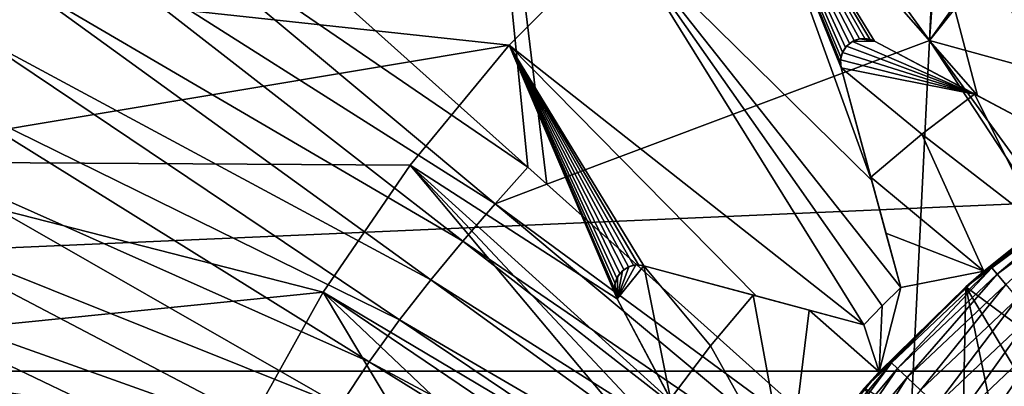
# Model space of a CAD drawing. Header units: metres. Extents: x -37.4 to 37.6, y -35 to 35.
# Tile 123 of 256: x -6 to -2.6, y 2.7 to 4. Entities that reach past the tile are written whole.
import ezdxf

# ---------------------------------------------------------------- set-up
doc = ezdxf.new("R2010")
doc.units = ezdxf.units.M
doc.layers.add('solid_506616_SW0001', color=7, linetype='CONTINUOUS')

msp = doc.modelspace()

# ---------------------------------------------------------------- linework, layer by layer
at = {"layer": 'solid_506616_SW0001'}
for points in [[(12.827591, 0.574696, -156.300003), (-12.827591, 0.574696, -156.300003), (-8.927591, 13.574696, -156.300003)], [(12.827591, 0.574696, -156.300003), (-8.927591, 13.574696, -156.300003), (8.927591, 13.574696, -156.300003)], [(-2.712642, 6.699511, 76.817764), (-4.498778, 6.194443, 76.766167), (-2.84375, 3.917094, 77.016457)], [(-2.655096, 6.569405, 76.83181), (-2.712642, 6.699511, 76.817764), (-2.84375, 3.917094, 77.016457)], [(-2.003899, 5.097068, 76.972931), (-2.655096, 6.569405, 76.83181), (-2.84375, 3.917094, 77.016457)], [(-4.498778, 6.194443, 76.766167), (-5.530564, 4.647627, 76.818138), (-4.228711, 3.481203, 76.972893)], [(-4.498778, 6.194443, 76.766167), (-4.228711, 3.481203, 76.972893), (-4.162801, 3.422151, 76.979706)], [(-2.84375, 3.917094, 77.016457), (-4.498778, 6.194443, 76.766167), (-4.162801, 3.422151, 76.979706)], [(-2.187243, 3.643963, 53.647217), (-3.003553, 4.961375, 51.799999), (-2.480235, 5.243376, 51.799999)], [(-1.968276, 5.016523, 76.979706), (-2.003899, 5.097068, 76.972931), (-2.84375, 3.917094, 77.016457)], [(-1.293833, 3.491502, 77.089638), (-1.968276, 5.016523, 76.979706), (-2.84375, 3.917094, 77.016457)], [(-2.679227, 3.727346, 53.2416), (-3.478859, 4.641173, 51.799999), (-3.003553, 4.961375, 51.799999)], [(-2.339929, 3.547849, 53.647217), (-2.679227, 3.727346, 53.2416), (-3.003553, 4.961375, 51.799999)], [(-2.264096, 3.596716, 53.647217), (-2.339929, 3.547849, 53.647217), (-3.003553, 4.961375, 51.799999)], [(-2.187243, 3.643963, 53.647217), (-2.264096, 3.596716, 53.647217), (-3.003553, 4.961375, 51.799999)], [(-4.228711, 3.481203, 76.972893), (-5.530564, 4.647627, 76.818138), (-5.683355, 4.476455, 76.818909)], [(-3.04354, 3.43631, 53.2416), (-3.907749, 4.286174, 51.799999), (-3.478859, 4.641173, 51.799999)], [(-3.14806, 3.823142, 52.810078), (-3.04354, 3.43631, 53.2416), (-3.478859, 4.641173, 51.799999)], [(-3.150786, 3.841357, 52.791153), (-3.14806, 3.823142, 52.810078), (-3.478859, 4.641173, 51.799999)], [(-3.149344, 3.859353, 52.7757), (-3.150786, 3.841357, 52.791153), (-3.478859, 4.641173, 51.799999)], [(-3.14384, 3.876712, 52.763878), (-3.149344, 3.859353, 52.7757), (-3.478859, 4.641173, 51.799999)], [(-3.133735, 3.893435, 52.755913), (-3.14384, 3.876712, 52.763878), (-3.478859, 4.641173, 51.799999)], [(-3.119925, 3.907173, 52.75346), (-3.133735, 3.893435, 52.755913), (-3.478859, 4.641173, 51.799999)], [(-3.103396, 3.91708, 52.756428), (-3.119925, 3.907173, 52.75346), (-3.478859, 4.641173, 51.799999)], [(-3.08531, 3.922688, 52.764587), (-3.103396, 3.91708, 52.756428), (-3.478859, 4.641173, 51.799999)], [(-3.067589, 3.923943, 52.776367), (-3.08531, 3.922688, 52.764587), (-3.478859, 4.641173, 51.799999)], [(-3.050156, 3.921292, 52.791576), (-3.067589, 3.923943, 52.776367), (-3.478859, 4.641173, 51.799999)], [(-3.03342, 3.914723, 52.810078), (-3.050156, 3.921292, 52.791576), (-3.478859, 4.641173, 51.799999)], [(-2.679227, 3.727346, 53.2416), (-3.03342, 3.914723, 52.810078), (-3.478859, 4.641173, 51.799999)], [(-4.340629, 3.354014, 76.973244), (-5.683355, 4.476455, 76.818909), (-5.834955, 4.302276, 76.819244)], [(-4.340629, 3.354014, 76.973244), (-4.228711, 3.481203, 76.972893), (-5.683355, 4.476455, 76.818909)], [(-3.907749, 4.286174, 51.799999), (-4.292504, 3.90045, 51.799999), (-6.330365, 4.120995, 51.799999)], [(-4.452592, 3.225339, 76.973274), (-5.834955, 4.302276, 76.819244), (-5.984258, 4.122773, 76.81926)], [(-4.452592, 3.225339, 76.973274), (-4.340629, 3.354014, 76.973244), (-5.834955, 4.302276, 76.819244)], [(-3.070879, 2.938061, 53.647217), (-4.292504, 3.90045, 51.799999), (-3.907749, 4.286174, 51.799999)], [(-3.007825, 3.00258, 53.647217), (-3.070879, 2.938061, 53.647217), (-3.907749, 4.286174, 51.799999)], [(-2.943416, 3.065747, 53.647217), (-3.007825, 3.00258, 53.647217), (-3.907749, 4.286174, 51.799999)], [(-3.04354, 3.43631, 53.2416), (-2.943416, 3.065747, 53.647217), (-3.907749, 4.286174, 51.799999)], [(-15.756847, 2.778539, -3.596469), (15.756847, 2.778539, -3.596469), (15.454802, 4.140959, -3.596469)], [(-15.756847, 2.778539, -3.596469), (15.454802, 4.140959, -3.596469), (-15.454802, 4.140959, -3.596469)], [(-4.292504, 3.90045, 51.799999), (-6.693342, 3.500446, 51.799999), (-6.330365, 4.120995, 51.799999)], [(-4.562871, 3.092721, 76.973129), (-5.984258, 4.122773, 76.81926), (-6.13011, 3.935978, 76.819061)], [(-4.562871, 3.092721, 76.973129), (-4.452592, 3.225339, 76.973274), (-5.984258, 4.122773, 76.81926)], [(-4.670611, 2.9547, 76.97287), (-6.13011, 3.935978, 76.819061), (-6.271338, 3.741075, 76.81871)], [(-4.670611, 2.9547, 76.97287), (-4.562871, 3.092721, 76.973129), (-6.13011, 3.935978, 76.819061)], [(-2.84375, 3.917094, 77.016457), (-4.162801, 3.422151, 76.979706), (-2.922993, 2.311388, 77.089478)], [(-3.130536, 3.89718, 64.800003), (-3.133735, 3.893435, 52.755913), (-3.119925, 3.907173, 52.75346)], [(-3.109524, 3.913981, 64.800003), (-3.130536, 3.89718, 64.800003), (-3.119925, 3.907173, 52.75346)], [(-3.109524, 3.913981, 64.800003), (-2.688743, 3.73238, 64.800003), (-3.130536, 3.89718, 64.800003)], [(-3.109524, 3.913981, 64.800003), (-3.119925, 3.907173, 52.75346), (-3.103396, 3.91708, 52.756428)], [(-3.084807, 3.92273, 64.800003), (-3.109524, 3.913981, 64.800003), (-3.08531, 3.922688, 52.764587)], [(-3.03342, 3.914723, 64.800003), (-3.109524, 3.913981, 64.800003), (-3.084807, 3.92273, 64.800003)], [(-3.109524, 3.913981, 64.800003), (-3.103396, 3.91708, 52.756428), (-3.08531, 3.922688, 52.764587)], [(-3.03342, 3.914723, 64.800003), (-2.688743, 3.73238, 64.800003), (-3.109524, 3.913981, 64.800003)], [(-3.084807, 3.92273, 64.800003), (-3.08531, 3.922688, 52.764587), (-3.067589, 3.923943, 52.776367)], [(-3.058912, 3.923064, 64.800003), (-3.084807, 3.92273, 64.800003), (-3.067589, 3.923943, 52.776367)], [(-3.03342, 3.914723, 64.800003), (-3.084807, 3.92273, 64.800003), (-3.058912, 3.923064, 64.800003)], [(-3.058912, 3.923064, 64.800003), (-3.067589, 3.923943, 52.776367), (-3.050156, 3.921292, 52.791576)], [(-3.058912, 3.923064, 64.800003), (-3.050156, 3.921292, 52.791576), (-3.03342, 3.914723, 52.810078)], [(-3.03342, 3.914723, 64.800003), (-3.058912, 3.923064, 64.800003), (-3.03342, 3.914723, 52.810078)], [(-2.688743, 3.73238, 64.800003), (-3.03342, 3.914723, 52.810078), (-2.679227, 3.727346, 53.2416)], [(-3.03342, 3.914723, 64.800003), (-3.03342, 3.914723, 52.810078), (-2.688743, 3.73238, 64.800003)], [(-2.84375, 3.917094, 77.016457), (-2.922993, 2.311388, 77.089478), (-1.279336, 1.537165, 77.165733)], [(-2.84375, 3.917094, 77.016457), (-1.279336, 1.537165, 77.165733), (-1.173779, 1.61913, 77.16568)], [(-1.293833, 3.491502, 77.089638), (-2.84375, 3.917094, 77.016457), (-1.173779, 1.61913, 77.16568)], [(-4.292504, 3.90045, 51.799999), (-4.634138, 3.488122, 51.799999), (-6.693342, 3.500446, 51.799999)], [(-3.920012, 3.026583, 52.810078), (-4.634138, 3.488122, 51.799999), (-4.292504, 3.90045, 51.799999)], [(-3.926723, 3.043734, 52.791153), (-3.920012, 3.026583, 52.810078), (-4.292504, 3.90045, 51.799999)], [(-3.929323, 3.0616, 52.7757), (-3.926723, 3.043734, 52.791153), (-4.292504, 3.90045, 51.799999)], [(-3.92782, 3.079749, 52.763878), (-3.929323, 3.0616, 52.7757), (-4.292504, 3.90045, 51.799999)], [(-3.921691, 3.098301, 52.755913), (-3.92782, 3.079749, 52.763878), (-4.292504, 3.90045, 51.799999)], [(-3.911285, 3.114768, 52.75346), (-3.921691, 3.098301, 52.755913), (-4.292504, 3.90045, 51.799999)], [(-3.897376, 3.128106, 52.756428), (-3.911285, 3.114768, 52.75346), (-4.292504, 3.90045, 51.799999)], [(-3.880991, 3.137598, 52.764587), (-3.897376, 3.128106, 52.756428), (-4.292504, 3.90045, 51.799999)], [(-3.863995, 3.142766, 52.776367), (-3.880991, 3.137598, 52.764587), (-4.292504, 3.90045, 51.799999)], [(-3.846409, 3.144061, 52.791576), (-3.863995, 3.142766, 52.776367), (-4.292504, 3.90045, 51.799999)], [(-3.82863, 3.141383, 52.810078), (-3.846409, 3.144061, 52.791576), (-4.292504, 3.90045, 51.799999)], [(-3.441617, 3.037538, 53.2416), (-3.82863, 3.141383, 52.810078), (-4.292504, 3.90045, 51.799999)], [(-3.070879, 2.938061, 53.647217), (-3.441617, 3.037538, 53.2416), (-4.292504, 3.90045, 51.799999)], [(-3.144462, 3.875305, 64.800003), (-3.150485, 3.850232, 64.800003), (-3.149344, 3.859353, 52.7757)], [(-3.144462, 3.875305, 64.800003), (-2.688743, 3.73238, 64.800003), (-3.150485, 3.850232, 64.800003)], [(-3.144462, 3.875305, 64.800003), (-3.149344, 3.859353, 52.7757), (-3.14384, 3.876712, 52.763878)], [(-3.130536, 3.89718, 64.800003), (-3.144462, 3.875305, 64.800003), (-3.133735, 3.893435, 52.755913)], [(-3.130536, 3.89718, 64.800003), (-2.688743, 3.73238, 64.800003), (-3.144462, 3.875305, 64.800003)], [(-3.144462, 3.875305, 64.800003), (-3.14384, 3.876712, 52.763878), (-3.133735, 3.893435, 52.755913)], [(-3.150485, 3.850232, 64.800003), (-3.150786, 3.841357, 52.791153), (-3.149344, 3.859353, 52.7757)], [(-3.150485, 3.850232, 64.800003), (-3.14806, 3.823142, 64.800003), (-3.150786, 3.841357, 52.791153)], [(-3.14806, 3.823142, 64.800003), (-3.14806, 3.823142, 52.810078), (-3.150786, 3.841357, 52.791153)], [(-3.150485, 3.850232, 64.800003), (-2.688743, 3.73238, 64.800003), (-3.14806, 3.823142, 64.800003)], [(-3.14806, 3.823142, 64.800003), (-2.943416, 3.065747, 53.647217), (-3.04354, 3.43631, 53.2416)], [(-3.14806, 3.823142, 64.800003), (-3.046348, 3.446703, 64.800003), (-2.943416, 3.065747, 53.647217)], [(-3.14806, 3.823142, 64.800003), (-3.04354, 3.43631, 53.2416), (-3.14806, 3.823142, 52.810078)], [(-3.14806, 3.823142, 64.800003), (-2.688743, 3.73238, 64.800003), (-2.871081, 3.594007, 64.800003)], [(-3.14806, 3.823142, 64.800003), (-2.871081, 3.594007, 64.800003), (-3.046348, 3.446703, 64.800003)], [(-4.774949, 2.810671, 76.972534), (-6.271338, 3.741075, 76.81871), (-6.406768, 3.537448, 76.818283)], [(-4.774949, 2.810671, 76.972534), (-4.670611, 2.9547, 76.97287), (-6.271338, 3.741075, 76.81871)], [(-2.871081, 3.594007, 64.800003), (-2.688743, 3.73238, 64.800003), (-2.461158, 3.279132, 65.300003)], [(-2.688743, 3.73238, 64.800003), (-2.679227, 3.727346, 53.2416), (-2.339929, 3.547849, 53.647217)], [(-2.688743, 3.73238, 64.800003), (-2.339929, 3.547849, 53.647217), (-2.339929, 3.547849, 65.150002)], [(-2.688743, 3.73238, 64.800003), (-2.512222, 3.638996, 64.978058), (-2.461158, 3.279132, 65.300003)], [(-2.688743, 3.73238, 64.800003), (-2.339929, 3.547849, 65.150002), (-2.512222, 3.638996, 64.978058)], [(-3.046348, 3.446703, 64.800003), (-2.871081, 3.594007, 64.800003), (-2.657507, 3.122123, 65.300003)], [(-2.871081, 3.594007, 64.800003), (-2.461158, 3.279132, 65.300003), (-2.657507, 3.122123, 65.300003)], [(-4.875014, 2.660175, 76.972176), (-6.406768, 3.537448, 76.818283), (-6.535275, 3.324864, 76.817833)], [(-4.875014, 2.660175, 76.972176), (-4.774949, 2.810671, 76.972534), (-6.406768, 3.537448, 76.818283)], [(-4.933406, 3.049846, 51.799999), (-6.997912, 2.842771, 51.799999), (-6.693342, 3.500446, 51.799999)], [(-4.634138, 3.488122, 51.799999), (-4.933406, 3.049846, 51.799999), (-6.693342, 3.500446, 51.799999)], [(-3.600662, 2.257816, 53.647217), (-4.933406, 3.049846, 51.799999), (-4.634138, 3.488122, 51.799999)], [(-3.551927, 2.333734, 53.647217), (-3.600662, 2.257816, 53.647217), (-4.634138, 3.488122, 51.799999)], [(-3.732016, 2.672717, 53.2416), (-3.551927, 2.333734, 53.647217), (-4.634138, 3.488122, 51.799999)], [(-3.920012, 3.026583, 52.810078), (-3.732016, 2.672717, 53.2416), (-4.634138, 3.488122, 51.799999)], [(-4.162801, 3.422151, 76.979706), (-4.228711, 3.481203, 76.972893), (-4.340629, 3.354014, 76.973244)], [(-2.99426, 3.253922, 64.978058), (-2.943416, 3.065747, 53.647217), (-3.046348, 3.446703, 64.800003)], [(-2.99426, 3.253922, 64.978058), (-3.046348, 3.446703, 64.800003), (-2.657507, 3.122123, 65.300003)], [(-2.922993, 2.311388, 77.089478), (-4.162801, 3.422151, 76.979706), (-4.340629, 3.354014, 76.973244)], [(-2.247707, 3.417473, 74.697548), (-2.629254, 3.133423, 74.697548), (-2.329065, 3.374234, 74.599998)], [(-2.61094, 3.111598, 74.791435), (-2.629254, 3.133423, 74.697548), (-2.247707, 3.417473, 74.697548)], [(-2.232052, 3.39367, 74.791435), (-2.61094, 3.111598, 74.791435), (-2.247707, 3.417473, 74.697548)], [(-2.581194, 3.076148, 74.877945), (-2.61094, 3.111598, 74.791435), (-2.232052, 3.39367, 74.791435)], [(-2.719586, 3.068161, 72), (-2.32851, 3.374459, 72), (-2.718803, 3.068894, 74.599998)], [(-2.430479, 2.587537, 72), (-2.32851, 3.374459, 72), (-2.719586, 3.068161, 72)], [(-2.719407, 3.068358, 66.300003), (-2.328912, 3.37434, 66.300003), (-2.265935, 2.732771, 68.352631)], [(-2.461158, 3.279132, 65.300003), (-2.328912, 3.37434, 66.300003), (-2.719407, 3.068358, 66.300003)], [(-2.32851, 3.374459, 72), (-2.329065, 3.374234, 74.599998), (-2.718803, 3.068894, 74.599998)], [(-2.629254, 3.133423, 74.697548), (-2.718803, 3.068894, 74.599998), (-2.329065, 3.374234, 74.599998)], [(-2.995873, 2.229743, 77.089523), (-4.340629, 3.354014, 76.973244), (-4.452592, 3.225339, 76.973274)], [(-2.995873, 2.229743, 77.089523), (-2.922993, 2.311388, 77.089478), (-4.340629, 3.354014, 76.973244)], [(-4.969975, 2.503041, 76.971817), (-6.535275, 3.324864, 76.817833), (-6.65583, 3.103834, 76.817413)], [(-4.969975, 2.503041, 76.971817), (-4.875014, 2.660175, 76.972176), (-6.535275, 3.324864, 76.817833)], [(-2.657507, 3.122123, 65.300003), (-2.461158, 3.279132, 65.300003), (-2.719407, 3.068358, 66.300003)], [(-3.06822, 2.146587, 77.08947), (-4.452592, 3.225339, 76.973274), (-4.562871, 3.092721, 76.973129)], [(-3.06822, 2.146587, 77.08947), (-2.995873, 2.229743, 77.089523), (-4.452592, 3.225339, 76.973274)], [(-2.943416, 3.065747, 65.150002), (-2.943416, 3.065747, 53.647217), (-2.99426, 3.253922, 64.978058)], [(-2.943416, 3.065747, 65.150002), (-2.99426, 3.253922, 64.978058), (-2.657507, 3.122123, 65.300003)], [(-3.855729, 3.143759, 64.800003), (-3.920012, 3.026583, 64.800003), (-3.88079, 3.137693, 64.800003)], [(-3.82863, 3.141383, 64.800003), (-3.920012, 3.026583, 64.800003), (-3.855729, 3.143759, 64.800003)], [(-3.82863, 3.141383, 64.800003), (-3.737067, 2.682225, 64.800003), (-3.920012, 3.026583, 64.800003)], [(-3.88079, 3.137693, 64.800003), (-3.920012, 3.026583, 64.800003), (-3.902637, 3.123729, 64.800003)], [(-3.902637, 3.123729, 64.800003), (-3.920012, 3.026583, 64.800003), (-3.919402, 3.102688, 64.800003)], [(-3.902637, 3.123729, 64.800003), (-3.919402, 3.102688, 64.800003), (-3.911285, 3.114768, 52.75346)], [(-3.902637, 3.123729, 64.800003), (-3.911285, 3.114768, 52.75346), (-3.897376, 3.128106, 52.756428)], [(-3.88079, 3.137693, 64.800003), (-3.902637, 3.123729, 64.800003), (-3.880991, 3.137598, 52.764587)], [(-3.902637, 3.123729, 64.800003), (-3.897376, 3.128106, 52.756428), (-3.880991, 3.137598, 52.764587)], [(-3.88079, 3.137693, 64.800003), (-3.880991, 3.137598, 52.764587), (-3.863995, 3.142766, 52.776367)], [(-3.855729, 3.143759, 64.800003), (-3.88079, 3.137693, 64.800003), (-3.863995, 3.142766, 52.776367)], [(-3.855729, 3.143759, 64.800003), (-3.863995, 3.142766, 52.776367), (-3.846409, 3.144061, 52.791576)], [(-3.855729, 3.143759, 64.800003), (-3.846409, 3.144061, 52.791576), (-3.82863, 3.141383, 52.810078)], [(-3.82863, 3.141383, 64.800003), (-3.855729, 3.143759, 64.800003), (-3.82863, 3.141383, 52.810078)], [(-3.452015, 3.040328, 64.800003), (-3.82863, 3.141383, 52.810078), (-3.441617, 3.037538, 53.2416)], [(-3.82863, 3.141383, 64.800003), (-3.82863, 3.141383, 52.810078), (-3.452015, 3.040328, 64.800003)], [(-3.82863, 3.141383, 64.800003), (-3.452015, 3.040328, 64.800003), (-3.598987, 2.864837, 64.800003)], [(-3.82863, 3.141383, 64.800003), (-3.598987, 2.864837, 64.800003), (-3.737067, 2.682225, 64.800003)], [(-3.018037, 2.77515, 65.300003), (-2.657507, 3.122123, 65.300003), (-2.719407, 3.068358, 66.300003)], [(-2.943416, 3.065747, 65.150002), (-2.657507, 3.122123, 65.300003), (-3.018037, 2.77515, 65.300003)], [(-2.629254, 3.133423, 74.697548), (-2.975244, 2.806998, 74.697548), (-2.718803, 3.068894, 74.599998)], [(-2.954521, 2.787446, 74.791435), (-2.975244, 2.806998, 74.697548), (-2.629254, 3.133423, 74.697548)], [(-2.61094, 3.111598, 74.791435), (-2.954521, 2.787446, 74.791435), (-2.629254, 3.133423, 74.697548)], [(-5.059071, 2.339648, 76.971497), (-6.65583, 3.103834, 76.817413), (-6.767415, 2.874961, 76.81707)], [(-5.059071, 2.339648, 76.971497), (-4.969975, 2.503041, 76.971817), (-6.65583, 3.103834, 76.817413)], [(-3.139484, 2.060883, 77.089355), (-4.562871, 3.092721, 76.973129), (-4.670611, 2.9547, 76.97287)], [(-3.139484, 2.060883, 77.089355), (-3.06822, 2.146587, 77.08947), (-4.562871, 3.092721, 76.973129)], [(-3.919402, 3.102688, 64.800003), (-3.928108, 3.077956, 64.800003), (-3.921691, 3.098301, 52.755913)], [(-3.919402, 3.102688, 64.800003), (-3.920012, 3.026583, 64.800003), (-3.928108, 3.077956, 64.800003)], [(-3.928108, 3.077956, 64.800003), (-3.92782, 3.079749, 52.763878), (-3.921691, 3.098301, 52.755913)], [(-3.919402, 3.102688, 64.800003), (-3.921691, 3.098301, 52.755913), (-3.911285, 3.114768, 52.75346)], [(-2.92086, 2.75569, 74.877945), (-2.954521, 2.787446, 74.791435), (-2.61094, 3.111598, 74.791435)], [(-2.581194, 3.076148, 74.877945), (-2.92086, 2.75569, 74.877945), (-2.61094, 3.111598, 74.791435)], [(-3.928108, 3.077956, 64.800003), (-3.929323, 3.0616, 52.7757), (-3.92782, 3.079749, 52.763878)], [(-3.928108, 3.077956, 64.800003), (-3.928397, 3.05206, 64.800003), (-3.929323, 3.0616, 52.7757)], [(-3.928397, 3.05206, 64.800003), (-3.926723, 3.043734, 52.791153), (-3.929323, 3.0616, 52.7757)], [(-3.928108, 3.077956, 64.800003), (-3.920012, 3.026583, 64.800003), (-3.928397, 3.05206, 64.800003)], [(-3.068906, 2.718781, 72), (-2.719586, 3.068161, 72), (-3.068894, 2.718803, 74.599998)], [(-2.735281, 2.262921, 72), (-2.719586, 3.068161, 72), (-3.068906, 2.718781, 72)], [(-2.719586, 3.068161, 72), (-2.718803, 3.068894, 74.599998), (-3.068894, 2.718803, 74.599998)], [(-2.975244, 2.806998, 74.697548), (-3.068894, 2.718803, 74.599998), (-2.718803, 3.068894, 74.599998)], [(-3.068805, 2.718903, 66.300003), (-2.719407, 3.068358, 66.300003), (-2.58701, 2.431024, 68.352631)], [(-3.018037, 2.77515, 65.300003), (-2.719407, 3.068358, 66.300003), (-3.068805, 2.718903, 66.300003)], [(-3.007825, 3.00258, 65.150002), (-2.943416, 3.065747, 65.150002), (-3.018037, 2.77515, 65.300003)], [(-3.007825, 3.00258, 65.150002), (-3.007825, 3.00258, 53.647217), (-2.943416, 3.065747, 53.647217)], [(-3.007825, 3.00258, 65.150002), (-2.943416, 3.065747, 53.647217), (-2.943416, 3.065747, 65.150002)], [(-2.875559, 2.71295, 74.953758), (-2.92086, 2.75569, 74.877945), (-2.581194, 3.076148, 74.877945)], [(-2.541161, 3.028438, 74.953758), (-2.875559, 2.71295, 74.953758), (-2.581194, 3.076148, 74.877945)], [(-2.735281, 2.262921, 72), (-2.430479, 2.587537, 72), (-2.719586, 3.068161, 72)], [(-2.719407, 3.068358, 66.300003), (-2.265935, 2.732771, 68.352631), (-2.431024, 2.58701, 68.352631)], [(-2.719407, 3.068358, 66.300003), (-2.431024, 2.58701, 68.352631), (-2.58701, 2.431024, 68.352631)], [(-4.933406, 3.049846, 51.799999), (-5.19183, 2.585714, 51.799999), (-6.997912, 2.842771, 51.799999)], [(-4.431772, 2.21045, 52.810078), (-5.19183, 2.585714, 51.799999), (-4.933406, 3.049846, 51.799999)], [(-4.031354, 2.195348, 53.2416), (-4.431772, 2.21045, 52.810078), (-4.933406, 3.049846, 51.799999)], [(-3.647775, 2.18088, 53.647217), (-4.031354, 2.195348, 53.2416), (-4.933406, 3.049846, 51.799999)], [(-3.600662, 2.257816, 53.647217), (-3.647775, 2.18088, 53.647217), (-4.933406, 3.049846, 51.799999)], [(-3.928397, 3.05206, 64.800003), (-3.920012, 3.026583, 64.800003), (-3.926723, 3.043734, 52.791153)], [(-3.920012, 3.026583, 64.800003), (-3.920012, 3.026583, 52.810078), (-3.926723, 3.043734, 52.791153)], [(-3.920012, 3.026583, 64.800003), (-3.551927, 2.333734, 53.647217), (-3.732016, 2.672717, 53.2416)], [(-3.920012, 3.026583, 64.800003), (-3.737067, 2.682225, 64.800003), (-3.551927, 2.333734, 53.647217)], [(-3.920012, 3.026583, 64.800003), (-3.732016, 2.672717, 53.2416), (-3.920012, 3.026583, 52.810078)], [(-3.598987, 2.864837, 64.800003), (-3.452015, 3.040328, 64.800003), (-3.332124, 2.388923, 65.300003)], [(-3.452015, 3.040328, 64.800003), (-3.441617, 3.037538, 53.2416), (-3.070879, 2.938061, 53.647217)], [(-3.452015, 3.040328, 64.800003), (-3.070879, 2.938061, 53.647217), (-3.070879, 2.938061, 65.150002)], [(-3.452015, 3.040328, 64.800003), (-3.259143, 2.988576, 64.978058), (-3.332124, 2.388923, 65.300003)], [(-3.452015, 3.040328, 64.800003), (-3.070879, 2.938061, 65.150002), (-3.259143, 2.988576, 64.978058)], [(-2.820361, 2.660873, 75.015953), (-2.875559, 2.71295, 74.953758), (-2.541161, 3.028438, 74.953758)], [(-2.492382, 2.970305, 75.015953), (-2.820361, 2.660873, 75.015953), (-2.541161, 3.028438, 74.953758)], [(-3.259143, 2.988576, 64.978058), (-3.018037, 2.77515, 65.300003), (-3.332124, 2.388923, 65.300003)], [(-3.259143, 2.988576, 64.978058), (-3.070879, 2.938061, 65.150002), (-3.018037, 2.77515, 65.300003)], [(-3.070879, 2.938061, 65.150002), (-3.070879, 2.938061, 53.647217), (-3.007825, 3.00258, 53.647217)], [(-3.070879, 2.938061, 65.150002), (-3.007825, 3.00258, 53.647217), (-3.007825, 3.00258, 65.150002)], [(-3.070879, 2.938061, 65.150002), (-3.007825, 3.00258, 65.150002), (-3.018037, 2.77515, 65.300003)], [(-3.209112, 1.971682, 77.089188), (-4.670611, 2.9547, 76.97287), (-4.774949, 2.810671, 76.972534)], [(-3.209112, 1.971682, 77.089188), (-3.139484, 2.060883, 77.089355), (-4.670611, 2.9547, 76.97287)], [(-2.757392, 2.601465, 75.062126), (-2.820361, 2.660873, 75.015953), (-2.492382, 2.970305, 75.015953)], [(-2.436736, 2.903989, 75.062126), (-2.757392, 2.601465, 75.062126), (-2.492382, 2.970305, 75.015953)], [(-2.689077, 2.537013, 75.090508), (-2.757392, 2.601465, 75.062126), (-2.436736, 2.903989, 75.062126)], [(-2.376365, 2.832041, 75.090508), (-2.689077, 2.537013, 75.090508), (-2.436736, 2.903989, 75.062126)], [(-5.141546, 2.170445, 76.971237), (-6.767415, 2.874961, 76.81707), (-6.869144, 2.639122, 76.816826)], [(-5.141546, 2.170445, 76.971237), (-5.059071, 2.339648, 76.971497), (-6.767415, 2.874961, 76.81707)], [(-3.737067, 2.682225, 64.800003), (-3.598987, 2.864837, 64.800003), (-3.332124, 2.388923, 65.300003)], [(-5.19183, 2.585714, 51.799999), (-7.240108, 2.153032, 51.799999), (-6.997912, 2.842771, 51.799999)], [(-2.376365, 2.832041, 75.090508), (-2.585865, 2.504663, 75.099998), (-2.689077, 2.537013, 75.090508)], [(-3.276545, 1.878593, 77.088997), (-4.774949, 2.810671, 76.972534), (-4.875014, 2.660175, 76.972176)], [(-3.276545, 1.878593, 77.088997), (-3.209112, 1.971682, 77.089188), (-4.774949, 2.810671, 76.972534)], [(-2.975244, 2.806998, 74.697548), (-3.280999, 2.442613, 74.697548), (-3.068894, 2.718803, 74.599998)], [(-3.258146, 2.4256, 74.791435), (-3.280999, 2.442613, 74.697548), (-2.975244, 2.806998, 74.697548)], [(-2.954521, 2.787446, 74.791435), (-3.258146, 2.4256, 74.791435), (-2.975244, 2.806998, 74.697548)], [(-3.221026, 2.397965, 74.877945), (-3.258146, 2.4256, 74.791435), (-2.954521, 2.787446, 74.791435)], [(-2.92086, 2.75569, 74.877945), (-3.221026, 2.397965, 74.877945), (-2.954521, 2.787446, 74.791435)], [(-15.93905, 1.395122, -3.596469), (15.93905, 1.395122, -3.596469), (15.756847, 2.778539, -3.596469)], [(-15.93905, 1.395122, -3.596469), (15.756847, 2.778539, -3.596469), (-15.756847, 2.778539, -3.596469)], [(-3.332124, 2.388923, 65.300003), (-3.018037, 2.77515, 65.300003), (-3.068805, 2.718903, 66.300003)], [(-3.17107, 2.360774, 74.953758), (-3.221026, 2.397965, 74.877945), (-2.92086, 2.75569, 74.877945)], [(-2.875559, 2.71295, 74.953758), (-3.17107, 2.360774, 74.953758), (-2.92086, 2.75569, 74.877945)]]:
    msp.add_3dface(points, dxfattribs=at)

doc.saveas('drawing.dxf')
